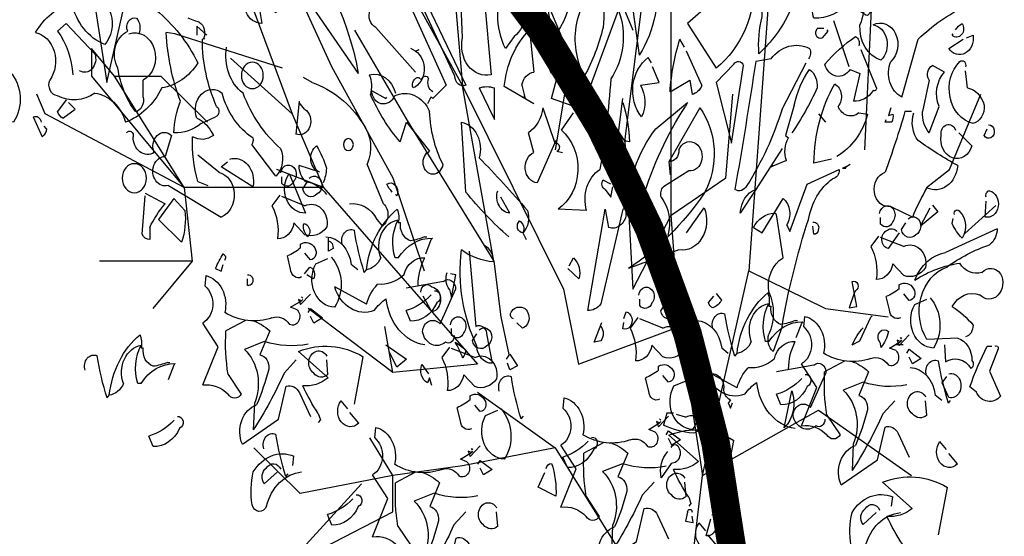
# Model space of a CAD drawing. Header units: metres. Extents: x 104013 to 108981, y 427946 to 428479.
# Tile 220 of 256: x 108874.555 to 108876.279, y 428219.718 to 428220.623. Entities that reach past the tile are written whole.
import ezdxf

# ---------------------------------------------------------------- set-up
doc = ezdxf.new("R2010")
doc.units = ezdxf.units.M
doc.layers.add('N-WE-GR-BOOM-SD', color=90, linetype='Continuous', lineweight=25)

# ---------------------------------------------------------------- blocks, each defined once
blk = doc.blocks.new('PERENLAAN')
at = {"linetype": 'Continuous', "flags": 128}
for points in [[(0.4307, 6.9815), (0.4307, 8.224), (0.0003, 9.6857), (-0.2189, 10.8226), (0.2115, 10.3922), (0.049, 11.2611)], [(-0.2758, 10.4491), (-0.3245, 9.0929), (-0.1134, 6.6567)], [(5.8445, 9.0069), (6.0638, 10.0301), (5.3573, 8.8445), (5.2517, 8.406), (4.5452, 8.6252), (4.3828, 7.7563), (4.0579, 8.9501), (3.522, 8.7308), (3.0834, 8.6821)], [(1.6245, 9.3609), (1.8356, 9.2553), (1.2996, 8.224), (1.1372, 7.8991), (1.2428, 7.3632)], [(0.7555, 7.4119), (0.5931, 8.5001), (0.3739, 8.8736)], [(3.1918, 8.5488), (2.8101, 7.8504), (2.3797, 7.2008), (2.1604, 6.6567)], [(-0.9255, 7.3632), (-0.9742, 8.224), (-1.5183, 8.5001)], [(0.8611, 8.3864), (0.6987, 8.0616)], [(2.3229, 8.3864), (1.8925, 7.7367)], [(1.9493, 8.2808), (1.8925, 7.7367)], [(3.3542, 8.1753), (3.0862, 7.5743), (3.5166, 7.8991)], [(-0.7062, 8.1184), (-0.8118, 7.8504)], [(2.6477, 8.0616), (2.2741, 7.5256)], [(3.6832, 8.0324), (3.7524, 8.0862), (3.7524, 8.0324)], [(4.3287, 7.7936), (4.4911, 7.956), (4.4911, 7.7936), (3.8414, 7.1439), (4.8159, 7.5743), (4.8728, 7.688)], [(1.1372, 7.8991), (0.7555, 7.4119), (0.6987, 6.5511), (0.4307, 6.9815)], [(2.8669, 7.1439), (3.8414, 7.1439), (4.3287, 7.7936), (4.0039, 7.7936), (3.679, 7.5256)], [(1.6732, 6.7135), (1.8925, 7.7367), (1.1859, 6.5511), (1.0804, 6.1126), (0.3739, 6.3318), (0.2115, 5.4629), (-0.1134, 6.6567), (-0.6493, 6.4374), (-1.0879, 6.3887)], [(-1.3559, 7.1439), (-1.3559, 7.1439), (-1.5183, 7.2495), (-1.7375, 7.688)], [(0.3739, 6.3318), (0.4307, 6.9815), (0.049, 7.2008), (0.0003, 7.688)], [(-0.6006, 7.5743), (-0.6493, 7.5256)], [(3.0862, 7.5743), (2.8669, 7.1439), (3.1918, 7.2495)], [(2.2741, 7.5256), (1.6732, 6.7135), (1.6245, 6.3887), (1.5676, 6.1694)], [(-0.7908, 7.2637), (-0.8215, 7.2791)], [(-0.7908, 7.2637), (-0.7677, 7.256), (-0.7908, 7.256), (-0.7908, 7.2637)], [(2.8669, 7.1439), (1.7869, 6.1126), (2.3797, 6.0639), (2.4365, 6.3318)], [(3.8414, 7.1439), (3.7846, 6.7135), (4.4343, 6.7135)], [(-1.6238, 6.8759), (-1.8431, 7.0383)], [(-1.3981, 7.0408), (-1.4365, 7.0023), (-1.3135, 6.9178), (-1.3827, 7.0254)], [(3.7846, 6.7135), (4.0607, 6.4374)], [(3.0113, 6.4987), (3.019, 6.5064), (3.0113, 6.4987)], [(2.3797, 6.0639), (2.9725, 6.4374)], [(2.9729, 6.4141), (2.9575, 6.4372), (2.873, 6.3834), (2.9345, 6.3526), (2.9575, 6.3911)], [(-1.1815, 6.2611), (-1.1738, 6.2687), (-1.1815, 6.2611)], [(-1.1934, 6.2263), (-1.1366, 6.2263)], [(2.4302, 6.2259), (2.2841, 6.1414), (2.3533, 6.0952), (2.4071, 6.1875)], [(-1.2199, 6.1765), (-1.2353, 6.1996), (-1.3199, 6.1457), (-1.2584, 6.115), (-1.2353, 6.1534)], [(1.5846, 6.1414), (1.5615, 6.1721), (1.5077, 6.1029), (1.5615, 6.0799), (1.5769, 6.1183)], [(1.7869, 5.9502), (1.2428, 5.6253), (1.8925, 5.5198), (2.3797, 5.4629), (2.5421, 5.6822)], [(0.3739, 4.326), (0.2115, 5.4629), (-0.6006, 5.8446), (-1.2503, 5.4629)], [(0.5043, 5.7858), (0.512, 5.7935), (0.5043, 5.7858)], [(0.0932, 5.7032), (0.1163, 5.6263), (0.0548, 5.6417), (0.0779, 5.6801)], [(0.4658, 5.7012), (0.4505, 5.7243), (0.3659, 5.6705), (0.4274, 5.6397), (0.4505, 5.6782)], [(1.2428, 5.6253), (0.5842, 4.7413), (0.5232, 0.8967), (0.6453, -1), (0.5232, 0.8967), (0.5232, 0.8967)], [(1.8226, 5.6129), (1.8303, 5.6206), (1.8226, 5.6129)], [(2.3797, 5.4629), (3.0294, 5.3573), (3.3542, 5.6253)], [(1.7842, 5.5284), (1.7688, 5.5514), (1.6843, 5.4976), (1.7458, 5.4669), (1.7688, 5.5053)], [(3.1349, 4.9269), (2.3797, 5.2518), (2.3797, 5.4629)], [(2.599, 5.4142), (3.1349, 4.9269), (3.2973, 4.8701)], [(0, -1), (0.0841, 4.3155), (0.0672, 5.1233), (0.0504, 5.3253), (0.0504, 5.3926)]]:
    blk.add_lwpolyline(points, dxfattribs=at)
for points in [[(3.4679, 9.7928, -0.032425), (3.0451, 9.4853, 0.210526), (2.7069, 9.247, 0.557053), (2.6223, 9.001, -0.431534), (2.7376, 9.0779, 0.015289), (2.3379, 8.5859, 0.162277), (2.3994, 8.5398, -0.030579), (2.7453, 8.9088, -0.355026), (2.7838, 8.8549, -0.161758), (2.6223, 8.632), (2.4686, 8.4706, -0.32045), (2.5455, 8.263, -0.099014), (2.5378, 8.1785, -0.46698), (2.4993, 8.0785), (2.2226, 7.8172)], [(3.3834, 9.7236), (3.1374, 9.4545, -0.63649), (3.0374, 9.2316, 0.04776), (2.8376, 8.9241, 0.639832), (3.0067, 8.9088), (3.0605, 8.9472, -0.689148), (3.2834, 9.1086, 0.369919), (3.1451, 9.001, 0.225418), (3.1528, 8.9011), (3.0298, 8.8396, 0.638885), (3.1835, 8.7319, -0.813461), (3.2143, 8.5244), (2.6223, 7.8095, -0.173706), (3.1835, 8.7089, -0.490295), (3.4833, 8.8549), (3.4141, 8.7319, -0.489075), (3.4833, 8.609), (3.7908, 8.6551), (3.8292, 8.6166)], [(4.1982, 9.5084, -0.203796), (4.2136, 9.3623, 0.5), (4.3366, 9.3316, -0.634598), (4.4673, 9.1394, 0.605972), (4.3827, 8.9472), (4.252, 8.7396, 0.057175), (4.252, 8.4706, 0.421936), (4.5441, 8.4398, -0.582718), (4.5595, 8.363), (4.5211, 8.2784, 0.620148), (4.3827, 7.994), (4.3981, 7.9786, 0.257812), (4.6287, 8.2246, -0.173203), (4.8824, 8.0478, 0.587067), (4.7824, 7.771, -0.514618), (4.7286, 7.6788, -0.232178), (4.4673, 7.6942, 0.29216), (4.252, 7.5251, -0.185837), (3.9983, 7.7249, -0.198715), (3.7447, 7.871, -0.106171), (4.0368, 8.1785, 0.37854), (4.006, 8.2861)], [(1.8536, 8.9779), (1.9843, 9.001, -0.352936), (1.9843, 8.7396, -0.5103), (1.7691, 8.5167), (1.6922, 7.8018, 0.554825), (1.892, 8.017), (1.9151, 8.5013, -0.628204), (1.8613, 8.755, -0.044617), (1.8382, 8.9241, 0.4142), (1.8536, 8.9779, 0.205246), (1.7537, 9.001), (1.623, 9.1932, 0.298126), (1.6845, 8.7858), (1.8536, 8.9779)], [(1.5077, 8.4168, -0.35614), (1.5307, 8.5167, 0.302765), (1.4846, 8.5936), (1.4692, 8.6013), (1.5077, 8.7396, -0.618027), (1.4846, 8.755), (1.5307, 8.8934, -0.499023), (1.4846, 8.3091, 0.420273), (1.5307, 8.0247), (1.5922, 7.9555, 0.254562), (1.5999, 8.3476), (1.5692, 8.3553)], [(2.8068, 8.8703), (2.9836, 8.7319), (2.9068, 8.4936, 0.096893), (2.8068, 8.6781, 0.449585), (2.6146, 8.5398, -0.175735), (2.3533, 8.3783), (2.0074, 7.7403), (2.0996, 7.6634), (2.115, 7.6711), (2.138, 7.6327)], [(1.254, 8.0247, -0.356445), (1.2002, 8.5628, -0.241074), (1.2617, 8.0632)], [(-0.6832, 8.2092, -0.923187), (-0.5679, 8.1323, -0.205933), (-0.8139, 8.2246, 0.618027), (-0.7985, 8.2553, 0.123093), (-0.9215, 8.24, 0.111496), (-0.8907, 8.0939, -0.361099), (-1.0368, 7.8864, -0.656662), (-0.983, 8.0939, 0.887543), (-1.106, 7.8787, -0.427811), (-1.1828, 7.6711), (-1.2982, 8.0093, 0.077148), (-1.6287, 8.2015), (-1.6287, 8.2169), (-1.6671, 8.2169), (-1.3597, 8.1862, -0.386002), (-0.9445, 8.1477, 0.310577), (-0.8754, 8.2092, 0.21463), (-1.0368, 8.2707, -0.608597), (-1.0598, 8.509), (-1.2982, 8.486, 0.236053), (-1.3904, 8.5475), (-1.4288, 8.5321)], [(-0.5448, 8.4552), (-0.5525, 8.4552), (-0.4526, 8.3937, 0.643906), (-0.3987, 8.1708, 0.101837), (-0.1835, 7.9248, 0.105927), (-0.2066, 8.14, 0.22554), (-0.3065, 8.4245, 0.4142), (-0.2758, 8.4936, 0.580322), (-0.4602, 8.4783), (-0.5448, 8.4552)], [(0.9081, 8.3553, -0.523941), (0.8543, 8.4321), (0.862, 8.5551, -0.5), (0.9235, 8.4936, 0.072708), (0.9081, 8.0785, 0.077194), (1.0388, 7.7941, 0.423996), (0.9081, 8.3553)], [(0.7313, 8.3783), (0.6544, 7.9171, -0.216599), (0.5391, 8.4091, -0.447189), (0.762, 8.3553), (0.8081, 8.3399), (0.7774, 8.4552), (0.7467, 8.4168)], [(2.238, 8.4014, -0.535172), (2.2764, 8.3783), (2.2226, 8.2861), (2.1995, 8.3168), (1.869, 7.7403, 0.523941), (1.9459, 7.7941), (2.2072, 8.263)], [(-0.1374, 8.3706, -0.195694), (0.0548, 8.2938), (0.3162, 8.1016), (0.1163, 7.8402, -0.258652), (-0.1528, 8.363)], [(3.1374, 8.2553, -0.632065), (3.1989, 8.1938), (3.1989, 8.1631), (3.2911, 8.2861, -0.680847), (3.3219, 8.2169), (3.2988, 8.1016, 0.580322), (3.4064, 8.2938, 0.820084), (3.1297, 8.2323), (3.122, 8.2169), (3.0989, 8.2323), (3.1374, 8.2553)], [(1.0849, 7.6096), (1.2694, 7.6634), (1.1771, 7.9555, -0.618027), (1.2694, 7.8095), (1.1003, 7.7634), (1.0157, 7.4636), (0.9542, 7.4405, -0.048447), (1.0003, 7.7249), (0.8005, 8.1785, 0.283707), (0.8543, 7.7787, 0.030441), (0.9311, 7.2483, -0.369919), (1.0234, 7.01), (1.2233, 7.0177, -0.550293), (1.2002, 7.4789), (1.1156, 7.5789)], [(-1.5595, 8.0632, 0.099014), (-1.6056, 8.1016, 0.895035), (-1.5365, 8.0324), (-1.5441, 8.0401)], [(3.1528, 7.8402), (3.9061, 8.0401), (3.9676, 8.0478, -0.09053), (3.8677, 7.648, -0.098373), (3.9138, 7.4636, -0.158417), (3.7216, 7.5174), (3.6217, 7.5558, -0.618027), (3.614, 7.6173, 0.124496), (3.7139, 8.0093), (3.6985, 8.017), (3.7062, 8.0093, -0.4142), (3.737, 8.1093), (3.7677, 8.117), (3.8139, 8.1323)], [(4.1598, 8.0401, -0.32518), (4.1752, 8.1323, -0.660995), (4.2367, 8.0555, -0.484589), (4.3058, 7.8402, -0.136536), (4.1828, 7.5865, -0.447098), (4.129, 7.6711), (4.129, 7.771, -0.949951), (4.229, 8.0401)], [(4.621, 7.8018, -0.165222), (4.7286, 8.0555), (4.6671, 8.1016), (4.4673, 7.9248, 0.703232), (4.5749, 7.8249)], [(-0.6371, 8.0708), (-0.5909, 8.0708, -0.236053), (-0.5832, 8.0324, -0.4142), (-0.6294, 8.017), (-0.6678, 8.0555), (-0.6601, 8.0632)], [(1.3924, 7.6327), (1.5999, 7.7326, 0.194931), (1.4231, 8.0632), (1.3924, 7.8172, -0.335129), (1.4769, 7.7403), (1.4539, 7.6634), (1.4616, 7.6788)], [(-1.6364, 8.017), (-1.6825, 8.0324, 0.784103), (-1.5134, 7.9555), (-1.6133, 8.0093)], [(-0.883, 7.9709, -0.4142), (-0.86, 8.0247, -0.068741), (-0.6447, 7.8633, -0.613083), (-0.8215, 7.8325), (-0.8907, 7.8095), (-0.8446, 7.648, -0.248093), (-0.983, 7.7095, -0.618027), (-1.006, 7.7249), (-0.8984, 7.9478)], [(0.3392, 7.9632), (0.37, 8.0093, -0.071396), (0.4392, 7.7019), (0.3008, 7.771), (0.2854, 7.6865, -0.236053), (0.2162, 7.7403), (0.3239, 7.9402)], [(-0.5294, 7.894, -0.369919), (-0.5371, 7.9555, -0.322647), (-0.2681, 7.894), (-0.1604, 7.8787, 0.00798), (-0.0144, 7.133, -0.4142), (-0.0989, 7.1561, -0.077515), (-0.3449, 7.6019), (-0.5141, 7.871)], [(2.0996, 7.7019, 0.4142), (2.1304, 7.7787, -0.819794), (2.1765, 7.771), (2.1995, 7.7864, -0.566177), (2.238, 7.7249, -0.644958), (2.2226, 7.9402), (2.1995, 7.9478), (2.2226, 7.9402), (2.2533, 7.9555)], [(3.5448, 7.9632, -0.310577), (3.4295, 7.6942, -0.122925), (3.1681, 7.3713, 0.363174), (3.1989, 7.2099), (3.368, 7.3944, -0.236053), (3.3603, 7.4328, 0.191803), (3.5756, 7.6942, -0.770874), (3.7524, 7.5481, 0.162277), (3.6524, 7.4712), (3.637, 7.4482, 0.265564), (3.7831, 7.4405, -0.095016), (3.7447, 7.1791), (3.6755, 7.1561)], [(-1.6287, 7.8479, -0.780762), (-1.5903, 7.8787, -0.63501), (-1.6825, 7.5174, -0.403961), (-1.7594, 7.625, -0.290024), (-1.6441, 7.7249), (-1.6287, 7.8249)], [(0.0087, 7.4021), (-0.0759, 7.8556, -0.561981), (-0.0067, 7.8633), (0.1163, 7.7557), (0.0087, 7.4021)], [(0.5698, 7.871), (0.5929, 7.9017, -0.480316), (0.639, 7.5558, -0.290115), (0.6467, 7.7403), (0.516, 7.7557), (0.5622, 7.8479)], [(-1.375, 7.4636), (-1.4442, 7.6173, 0.335037), (-1.4826, 7.8172), (-1.3981, 7.8556, -0.5), (-1.375, 7.771), (-1.3289, 7.5865, -0.220596), (-1.375, 7.4636)], [(-0.4141, 7.4636, -0.047333), (-0.5909, 7.7249, -0.291199), (-0.5371, 7.8325, -0.104111), (-0.4295, 7.625), (-0.368, 7.4482), (-0.3911, 7.4328, -0.257767), (-0.3757, 7.3021), (-0.2681, 7.2637), (-0.2834, 7.2714)], [(5.0592, 7.8172, 0.392609), (5.0361, 7.5251, 0.592926), (5.1668, 7.7787), (5.0822, 7.8095)], [(2.361, 7.6942, -0.384506), (2.5455, 7.8018, 0.195877), (2.5378, 7.6865, -0.073074), (2.3302, 7.4097), (2.2841, 7.5251), (2.1227, 7.3559, -1.743393), (2.0304, 7.2791, 0.124786), (2.1227, 7.5865, -0.390579), (2.3687, 7.6788, 0.76149), (2.5301, 7.7095), (2.4302, 7.6634), (2.4225, 7.6711)], [(2.6838, 7.0484, 0.295853), (2.4917, 6.9562), (2.4532, 6.9178, -0.531342), (2.4455, 7.0484), (2.5608, 7.2791, -0.321411), (2.5916, 7.5174, -0.165146), (2.9452, 7.7557), (3.0067, 7.7864)], [(-0.6909, 7.3098), (-0.5679, 7.2867, 0.145935), (-0.7139, 7.748, 0.523941), (-0.737, 7.6173, -0.45993), (-0.883, 7.5789), (-0.9445, 7.5712, 0.199142), (-0.7293, 7.3252)], [(1.6768, 7.5558), (1.6691, 7.5404), (1.6691, 7.7249, -0.145767), (1.7767, 7.7249), (1.6768, 7.5558)], [(0.7697, 7.6404, 0.077118), (0.7236, 7.4097, 0.267303), (0.8005, 7.4636), (0.7697, 7.6634)], [(3.0374, 7.648), (3.0605, 7.4559, -0.940643), (2.999, 7.6019), (3.0374, 7.6404)], [(4.6671, 7.6557), (4.7286, 7.5865, -0.199997), (4.6902, 7.5481), (4.6056, 7.6019), (4.6518, 7.6404)], [(-1.252, 7.5865), (-1.2059, 7.5865, 0.014771), (-1.0675, 7.2329, -0.94693), (-1.106, 7.0331), (-1.2597, 6.9716, 0.033691), (-1.3597, 7.1407, -0.489075), (-1.5749, 7.2714, 0.024368), (-1.2982, 7.4174, 0.28447), (-1.2674, 7.5789)], [(-1.106, 7.6096), (-1.0906, 7.5635), (-1.1213, 7.5712, 0.162277), (-1.1137, 7.5251), (-1.0675, 7.5251), (-1.0752, 7.5404)], [(0.3239, 6.8793), (0.2009, 7.0254, 0.598862), (0.3777, 6.7794), (0.7313, 6.6718, -0.099014), (0.2009, 7.1099, -0.340195), (0.2316, 7.6096), (0.4468, 7.2944), (0.4392, 7.2176)], [(0.3315, 7.6173, -0.076447), (0.6313, 7.0792), (0.5545, 7.01, 0.704712), (0.6006, 6.9946, -0.30159), (0.7697, 7.0177), (0.9235, 6.4642, 0.21463), (1.0157, 6.4258), (0.8927, 7.0177), (0.8696, 6.9101, -0.445358), (0.7467, 6.9869, 0.17659), (0.5391, 7.4866), (0.3162, 7.6404), (0.3315, 7.6173)], [(1.2386, 7.4174), (1.3693, 7.1714, 0.819794), (1.3924, 7.3482), (1.4308, 7.4636, -0.236053), (1.3309, 7.6096), (1.2463, 7.4021, 1), (1.2309, 7.3559), (1.1925, 7.3482)], [(4.8439, 7.5251, -0.5), (4.8978, 7.5558), (4.8363, 7.4405, -0.236053), (4.8055, 7.4866), (4.8209, 7.502)], [(-1.7901, 7.5097, 1.704361), (-1.7594, 7.4482), (-1.7824, 7.4866)], [(-1.5595, 7.4789, -0.909286), (-1.4596, 7.4482, -0.934128), (-1.6748, 7.3867), (-1.5826, 7.4636)], [(1.5692, 6.8563, 0.04184), (1.869, 7.1176), (1.8997, 7.5251, 0.468109), (1.7767, 7.3175, 0.018356), (1.4385, 7.01, 0.326645), (1.4692, 6.8793, -0.4142), (1.4923, 6.9485, -0.741867), (1.4692, 6.8793), (1.4462, 6.8409)], [(4.2443, 7.4636, 0.80217), (4.1982, 7.4405, -0.574356), (4.0522, 7.3482, 0.795502), (3.9292, 7.4482), (3.9753, 7.3252, -1.140289), (3.9522, 7.1561), (3.5832, 6.9716, -0.765594), (3.5986, 7.2329), (3.7447, 7.3329)], [(-0.3449, 7.3713), (-0.1604, 7.133), (-0.0528, 6.9946, 0.315536), (-0.1604, 7.133)], [(0.4468, 7.2944, -0.449051), (0.3777, 7.3636, 1.901016), (0.3085, 7.2406), (0.4853, 7.1484, -0.302765), (0.5007, 7.0869, 0.271484), (0.4545, 6.864)], [(2.8683, 7.1714, -0.108093), (2.8453, 7.256, -0.070297), (2.9144, 7.3867, -0.669678), (2.8914, 7.2329), (3.0374, 7.2714, -0.21463), (2.9913, 7.1791, 0.18692), (2.8453, 7.1023)], [(3.5217, 7.3098, 0.572403), (3.3603, 7.1484), (3.5832, 7.2637), (3.5371, 7.2944)], [(-0.2911, 6.9946, -0.262878), (-0.1451, 6.9101), (-0.2066, 6.8793), (-0.3526, 7.0792, 0.441696), (-0.3757, 6.9254, 0.062256), (-0.3987, 6.887), (-0.5217, 7.1638), (-0.7447, 7.2483, 0.4142), (-0.6985, 7.1945, -0.20488), (-0.5294, 6.9562, -0.042053), (-0.3449, 6.3335), (-0.2834, 6.1875, 0.350769), (-0.2527, 6.2874, -0.250916), (-0.2527, 6.5334, 0.347351), (-0.3526, 6.7333), (-0.3065, 6.9869), (-0.2911, 6.9946)], [(3.1651, 7.229, 1.387421), (3.0728, 7.1829, 0.544022), (3.1574, 7.1675), (3.1574, 7.2059)], [(0.8543, 7.1638), (0.9081, 7.1868, -0.548935), (0.8927, 7.133), (0.8543, 7.0869), (0.8389, 7.1484)], [(2.9652, 7.1982, 1.182175), (2.9114, 7.106, 0.588394), (3.0113, 7.1367), (2.9806, 7.1752)], [(2.9913, 6.9946, 0.646576), (3.1066, 7.2252), (2.9913, 6.9946)], [(-1.7748, 7.0869, 0.535172), (-1.7978, 7.1253, 1), (-1.7671, 6.9716), (-1.7748, 7.0638)], [(1.6461, 7.1253, -0.507782), (1.5615, 6.9946), (1.623, 7.0869)], [(2.384, 7.1176, 0.099014), (2.4225, 7.1638, 0.777771), (2.3533, 7.0946), (2.361, 7.1023)], [(3.1728, 7.0983), (3.2266, 7.0368, 0.185669), (3.1881, 6.8446, -0.373596), (3.0728, 6.9369), (2.996, 6.8677, -0.302765), (2.8422, 6.9138, -0.609818), (2.996, 7.0368), (3.1574, 7.0906)], [(3.86, 6.8255, -0.133911), (3.8369, 7.01), (3.9138, 7.0792), (4.0214, 6.9562), (3.86, 6.8255)], [(4.1137, 7.1099), (3.9753, 7.0484, -0.069427), (4.0829, 6.9101), (4.0829, 6.8409, 0.276978), (4.1367, 6.8716), (4.1137, 7.0946)], [(-1.5518, 6.9869, 0.926025), (-1.5903, 7.0023, 0.396576), (-1.6056, 6.8486, 0.099014), (-1.5365, 6.9331), (-1.5441, 6.9639)], [(-1.0278, 6.9913, 1.387421), (-1.12, 6.9452, 0.544022), (-1.0355, 6.9298), (-1.0355, 6.9683)], [(2.1497, 6.7559), (2.1113, 6.8404), (2.1036, 6.8481, -0.240921), (2.3419, 6.7328), (2.3649, 6.7328, 0.236053), (2.3419, 6.9557, -0.5), (2.4649, 6.7328, 0.236053), (2.5648, 6.6636, 0.211075), (2.3496, 7.0172, 0.162277), (2.3419, 6.9404), (2.3265, 6.9404, -0.383194), (2.2573, 6.8327, -0.056625), (2.1574, 6.8558), (2.142, 6.8558)], [(-1.2276, 6.9606, 1.182175), (-1.2814, 6.8683, 0.588394), (-1.1815, 6.8991), (-1.2123, 6.9375)], [(-1.4826, 6.2259), (-1.4903, 6.126, 0.383194), (-1.6671, 6.0875, -0.566177), (-1.6748, 6.1337, -0.347336), (-1.5749, 6.2643), (-1.3597, 6.2567, 0.522125), (-1.498, 6.6795, 0.062256), (-1.7978, 6.8101, -0.259125), (-1.8516, 6.9024), (-1.4903, 6.764, -0.262924), (-1.2751, 6.6026, 0.097885), (-1.5903, 6.7025, -0.315216), (-1.744, 6.6487, 0.4142), (-1.8747, 6.641, 0.882782), (-1.7286, 6.518, -0.333328), (-1.5365, 6.4488, 0.076187), (-1.6825, 6.3412, 0.369919), (-1.6287, 6.272)], [(-1.1521, 6.887, -0.343094), (-1.0829, 6.8947, -0.795502), (-1.0906, 6.7871), (-1.1675, 6.8793)], [(-0.5602, 6.9408, 0.632828), (-0.5986, 6.8947, 0.4142), (-0.5679, 6.8716), (-0.5602, 6.9178)], [(2.7339, 6.8097, 0.651581), (2.6494, 6.8942, -0.045349), (2.5802, 6.6482), (2.5648, 6.6636)], [(2.999, 6.9331, 0.355026), (2.9606, 6.8793), (2.9759, 6.8563, 0.226822), (3.0067, 6.9254), (2.999, 6.9331)], [(-1.0201, 6.8607), (-0.9663, 6.7992, 0.185669), (-1.0047, 6.607, -0.373596), (-1.12, 6.6992), (-1.1969, 6.63, -0.302765), (-1.3506, 6.6762, -0.609818), (-1.1969, 6.7992), (-1.0355, 6.853)], [(2.6263, 6.6636), (2.6724, 6.6944, -0.365204), (2.8492, 6.8558)], [(2.8299, 6.8332, 0.386597), (2.7991, 6.7871), (2.8299, 6.7717), (2.8299, 6.8486)], [(1.8459, 6.7717), (1.7998, 6.3335, 0.580322), (1.7229, 6.2797), (1.6845, 6.1183, 0.4142), (1.7921, 6.2182, 0.166153), (1.8997, 6.7794, -0.124161), (1.6768, 6.7102, -0.300507), (1.746, 6.8101)], [(3.019, 6.6217, 0.535172), (3.0959, 6.6678), (3.119, 6.7447, -0.069427), (3.0267, 6.7908), (3.0267, 6.8139, 0.38205), (2.9268, 6.7908, 0.608597), (2.9575, 6.7216), (2.996, 6.7601)], [(1.1464, 6.6871), (1.1156, 6.7333, 0.32045), (1.0772, 6.6103), (1.1541, 6.6718)], [(2.2035, 6.5714, 0.143021), (2.1574, 6.7328, -0.358047), (2.3034, 6.6329, 0.172546), (2.4879, 6.5791, -0.123093), (2.5648, 6.4638), (2.7877, 6.5637, -0.40274), (2.511, 6.4253, 0.082748), (2.4264, 6.4945, -0.343094), (2.1574, 6.2254)], [(2.8115, 6.737, 0.392609), (2.7884, 6.4449, 0.592926), (2.9191, 6.6986), (2.8345, 6.7293)], [(3.5602, 6.7179, -0.580322), (3.5679, 6.7563, -0.062256), (3.6217, 6.6718), (3.5832, 6.6564), (3.5679, 6.6948)], [(2.999, 6.641), (2.9606, 6.6795, 0.535172), (2.9375, 6.6103), (2.9836, 6.6333)], [(1.9997, 6.6487, -0.292984), (1.9843, 6.5488), (1.9689, 6.5027), (1.9382, 6.6333), (1.9766, 6.641)], [(3.4111, 6.368), (3.5494, 6.3065, -0.062256), (3.5341, 6.0528), (3.4418, 5.9375, 0.511307), (3.5341, 5.9375, -0.211151), (3.7109, 5.9913), (3.6033, 6.2143), (3.7109, 6.3526, -0.569229), (3.6955, 6.5679), (3.6878, 6.6294, 0.435181), (3.5571, 6.4141, -0.191376), (3.2266, 6.3834, 0.32045), (3.1036, 6.3449, -0.867294), (3.0498, 6.4295), (3.0959, 6.4449), (3.019, 6.4833), (3.0113, 6.491), (3.019, 6.4833), (3.0421, 6.491), (3.0267, 6.4603), (2.9575, 6.5218)], [(3.3987, 6.6333, 1.25), (3.3987, 6.5718), (3.3987, 6.6103)], [(-1.1738, 6.384, 0.535172), (-1.0969, 6.4302), (-1.0739, 6.507, -0.069427), (-1.1661, 6.5532), (-1.1661, 6.5762, 0.38205), (-1.2661, 6.5532, 0.608597), (-1.2353, 6.484), (-1.1969, 6.5224)], [(-0.8523, 6.5334), (-0.8139, 6.4412), (-0.8677, 6.4488), (-0.8369, 6.5949, 1), (-0.86, 6.5411), (-0.8523, 6.5334)], [(0.658, 6.5161, 1.387421), (0.5658, 6.4699, 0.544022), (0.6503, 6.4546), (0.6503, 6.493)], [(1.9498, 6.2793, 0.566177), (2.0113, 6.2408, 0.534058), (2.1728, 6.3023, 0.630219), (2.0498, 6.3484), (1.9421, 6.5483, -0.679398), (2.0267, 6.5944), (2.2881, 6.556)], [(2.1842, 6.5334, 0.663971), (2.1073, 6.5641, 0.84346), (2.1073, 6.4181), (2.1688, 6.5103)], [(-1.3814, 6.4994, 0.392609), (-1.4044, 6.2072, 0.592926), (-1.2738, 6.4609), (-1.3583, 6.4917)], [(-0.445, 6.2677), (-0.4834, 6.3522), (-0.4911, 6.3599, -0.240921), (-0.2528, 6.2446), (-0.2298, 6.2446, 0.236053), (-0.2528, 6.4675, -0.5), (-0.1298, 6.2446, 0.236053), (-0.0299, 6.1754, 0.211075), (-0.2451, 6.529, 0.162277), (-0.2528, 6.4522), (-0.2682, 6.4522, -0.383194), (-0.3374, 6.3445, -0.056625), (-0.4373, 6.3676), (-0.4527, 6.3676)], [(0.1163, 6.5257), (0.0779, 6.4873, 0.162277), (0.1394, 6.4412, 0.265564), (0.1701, 6.4719), (0.1317, 6.5103)], [(0.4582, 6.4853, 1.182175), (0.4043, 6.3931, 0.588394), (0.5043, 6.4238), (0.4735, 6.4623)], [(2.0882, 6.5406, 0.926025), (2.0728, 6.4714, 0.286789), (2.2573, 6.3638), (2.2881, 6.4253, -0.120178), (2.1113, 6.5176)], [(1.5343, 6.3772, 0.4142), (1.5573, 6.4079, 0.302765), (1.4882, 6.4464, 0.867294), (1.4728, 6.3234), (1.5112, 6.3541)], [(-0.7818, 6.1304), (-0.6434, 6.0689, -0.062256), (-0.6588, 5.8152), (-0.751, 5.6999, 0.511307), (-0.6588, 5.6999, -0.211151), (-0.482, 5.7537), (-0.5896, 5.9766), (-0.482, 6.115, -0.569229), (-0.4973, 6.3302), (-0.505, 6.3917, 0.435181), (-0.6357, 6.1765, -0.191376), (-0.9663, 6.1457, 0.32045), (-1.0893, 6.1073, -0.867294), (-1.1431, 6.1919), (-1.0969, 6.2072), (-1.1738, 6.2457), (-1.1815, 6.2534), (-1.1738, 6.2457), (-1.1508, 6.2534), (-1.1661, 6.2226), (-1.2353, 6.2841)], [(-0.9138, 6.3258, -0.089432), (-0.8369, 6.2259), (-0.8907, 6.249), (-0.9676, 6.3873), (-0.9753, 6.395)], [(0.1392, 6.3215, 0.651581), (0.0547, 6.406, -0.045349), (-0.0145, 6.16), (-0.0299, 6.1754)], [(0.6657, 6.3854), (0.7195, 6.3239, 0.185669), (0.6811, 6.1317, -0.373596), (0.5658, 6.2239), (0.4889, 6.1548, -0.302765), (0.3352, 6.2009, -0.609818), (0.4889, 6.3239), (0.6503, 6.3777)], [(0.762, 6.3797), (0.7467, 6.4181, 1.044418), (0.7697, 6.3182), (0.762, 6.3566)], [(1.9764, 6.3432, 1.387421), (1.8841, 6.2971, 0.544022), (1.9687, 6.2817), (1.9687, 6.3202)], [(0.0316, 6.1754), (0.0777, 6.2062, -0.365204), (0.2545, 6.3676)], [(0.9235, 6.3335, 0.388977), (0.9235, 6.249), (0.9696, 6.2413), (0.9158, 6.3566)], [(1.7765, 6.3125, 1.182175), (1.7227, 6.2202, 0.588394), (1.8226, 6.251), (1.7919, 6.2894)], [(3.365, 6.368, 0.100235), (3.242, 6.3065), (3.3111, 6.1681, 0.4142), (3.2496, 6.0836, 0.044708), (3.3342, 5.876, -0.471497), (3.4341, 5.6454), (3.1805, 5.7915), (3.1266, 5.9836, 0.343094), (3.0344, 5.9452), (2.9575, 5.8068)], [(-1.0368, 6.2105, -0.135742), (-1.0906, 6.3028, -0.947861), (-1.0291, 6.2413), (-1.0368, 6.2105)], [(3.9507, 6.0236), (3.9123, 6.1081), (3.9046, 6.1158, -0.240921), (4.1429, 6.0005), (4.166, 6.0005, 0.236053), (4.1429, 6.2234, -0.5), (4.2659, 6.0005, 0.236053), (4.3658, 5.9313, 0.211075), (4.1506, 6.2849, 0.162277), (4.1429, 6.2081), (4.1275, 6.2081, -0.383194), (4.0583, 6.1004, -0.056625), (3.9584, 6.1235), (3.943, 6.1235)], [(-1.8363, 6.2182, 0.618027), (-1.8593, 6.2028), (-1.7978, 6.0722), (-1.8747, 5.9261, 0.492645), (-1.7056, 5.9492), (-1.6595, 5.9799, 0.039658), (-1.7824, 6.2182), (-1.8132, 6.2182)], [(-0.3912, 6.0832, 0.143021), (-0.4373, 6.2446, -0.358047), (-0.2912, 6.1447, 0.172546), (-0.1068, 6.0909, -0.123093), (-0.0299, 5.9755), (0.193, 6.0755, -0.40274), (-0.0837, 5.9371, 0.082748), (-0.1683, 6.0063, -0.343094), (-0.4373, 5.7372)], [(1.9841, 6.2126), (2.0379, 6.1511, 0.185669), (1.9995, 5.9589, -0.373596), (1.8841, 6.0511), (1.8073, 5.9819, -0.302765), (1.6535, 6.0281, -0.609818), (1.8073, 6.1511), (1.9687, 6.2049)], [(1.9459, 6.2413, 0.062256), (1.869, 6.1952, 0.133911), (1.892, 6.149, -0.040466), (1.9459, 6.2413)], [(2.6494, 5.8795), (2.5879, 6.1563, -0.198578), (3.0414, 6.187), (2.8339, 6.0333, 0.173447), (3.0107, 5.9871, -0.044205), (2.903, 5.8257), (2.8877, 5.7873), (2.903, 5.7719)], [(2.9729, 6.2296, 0.105667), (3.2804, 6.245), (3.4188, 6.1989, 0.355026), (3.3496, 5.8837), (3.3573, 5.73, -0.043289), (3.142, 6.0605), (3.0575, 6.1374)], [(2.8422, 6.1605, -1.247314), (2.9345, 6.0605, -0.380188), (2.8345, 6.0528), (2.8422, 6.1374)], [(4.5349, 6.0774, 0.651581), (4.4504, 6.1619, -0.045349), (4.3812, 5.9159), (4.3658, 5.9313)], [(-1.3565, 6.0469, 0.651581), (-1.4411, 6.1314, -0.045349), (-1.5103, 5.8854), (-1.5256, 5.9008)], [(-1.4641, 5.9008), (-1.418, 5.9315, -0.365204), (-1.2412, 6.093)], [(-0.8279, 6.1304, 0.100235), (-0.9509, 6.0689), (-0.8817, 5.9305, 0.4142), (-0.9432, 5.8459, 0.044708), (-0.8586, 5.6384, -0.471497), (-0.7587, 5.4078), (-1.0124, 5.5538), (-1.0662, 5.746, 0.343094), (-1.1584, 5.7076), (-1.2353, 5.5692)], [(-0.6449, 5.7911, 0.566177), (-0.5834, 5.7526, 0.534058), (-0.4219, 5.8141, 0.630219), (-0.5449, 5.8602), (-0.6525, 6.0601, -0.679398), (-0.568, 6.1062), (-0.3066, 6.0678)], [(0.512, 5.9088, 0.535172), (0.5888, 5.9549), (0.6119, 6.0318, -0.069427), (0.5197, 6.0779), (0.5197, 6.101, 0.38205), (0.4197, 6.0779, 0.608597), (0.4505, 6.0087), (0.4889, 6.0471)], [(2.1073, 5.9876), (2.1227, 6.0337), (2.138, 6.003, 0.4142), (2.1765, 6.1106), (2.1304, 6.0568)], [(-1.5134, 6.0568, 1.222214), (-1.5134, 5.9184), (-1.4673, 6.003), (-1.498, 6.0414)], [(-0.5065, 6.0524, 0.926025), (-0.5219, 5.9832, 0.286789), (-0.3374, 5.8756), (-0.3066, 5.9371, -0.120178), (-0.4834, 6.0294)], [(0.1086, 5.9415, 0.310577), (0.1855, 6.0491, 0.566177), (0.0625, 5.9722, -0.312363), (0.0164, 5.903), (0.0317, 5.8877), (0.0164, 5.8569), (0.001, 5.8877)], [(1.635, 5.9553, 0.651581), (1.5504, 6.0399, -0.045349), (1.4813, 5.7939), (1.4659, 5.8093)], [(-1.2199, 5.992, 0.105667), (-0.9125, 6.0074), (-0.7741, 5.9612, 0.355026), (-0.8433, 5.6461), (-0.8356, 5.4923, -0.043289), (-1.0508, 5.8229), (-1.1354, 5.8998)], [(0.3044, 6.0241, 0.392609), (0.2813, 5.732, 0.592926), (0.412, 5.9856), (0.3275, 6.0164)], [(-1.3506, 5.9228, -1.247314), (-1.2584, 5.8229, -0.380188), (-1.3583, 5.8152), (-1.3506, 5.8998)], [(-0.4141, 5.9569, 0.337173), (-0.3603, 5.7416), (-0.4141, 5.9569)], [(0.2009, 5.903), (0.2547, 5.9261, -0.236053), (0.2777, 5.8877, -0.199295), (0.1701, 5.8415), (0.1701, 5.8877), (0.1778, 5.8877)], [(1.8303, 5.7359, 0.535172), (1.9072, 5.7821), (1.9303, 5.8589, -0.069427), (1.838, 5.9051), (1.838, 5.9281, 0.38205), (1.7381, 5.9051, 0.608597), (1.7688, 5.8359), (1.8073, 5.8743)], [(0.904, 5.6551), (1.0424, 5.5936, -0.062256), (1.027, 5.3399), (0.9348, 5.2246, 0.511307), (1.027, 5.2246, -0.211151), (1.2038, 5.2784), (1.0962, 5.5013), (1.2038, 5.6397, -0.569229), (1.1884, 5.855), (1.1808, 5.9165, 0.435181), (1.0501, 5.7012, -0.191376), (0.7195, 5.6705, 0.32045), (0.5965, 5.632, -0.867294), (0.5427, 5.7166), (0.5888, 5.732), (0.512, 5.7704), (0.5043, 5.7781), (0.512, 5.7704), (0.535, 5.7781), (0.5197, 5.7473), (0.4505, 5.8088)], [(2.6962, 5.853), (2.7423, 5.8991, -0.939438), (2.6193, 5.7684), (2.6808, 5.8299)], [(0.4161, 5.8262), (0.4622, 5.8262), (0.4853, 5.757, -0.078461), (0.2777, 5.7109, -0.336868), (0.2162, 5.7647, -0.442368), (0.3315, 5.8031), (0.393, 5.8185)], [(1.6228, 5.8513, 0.392609), (1.5997, 5.5591, 0.592926), (1.7304, 5.8128), (1.6458, 5.8436)], [(3.8892, 5.8083, 0.926025), (3.8738, 5.7391, 0.286789), (4.0583, 5.6315), (4.0891, 5.693, -0.120178), (3.9123, 5.7853)], [(0.0547, 5.3913), (-0.0068, 5.6681, -0.198578), (0.4467, 5.6988), (0.2392, 5.5451, 0.173447), (0.416, 5.4989, -0.044205), (0.3084, 5.3375), (0.293, 5.2991), (0.3084, 5.2837)], [(2.2224, 5.4823), (2.3608, 5.4208, -0.062256), (2.3454, 5.1671), (2.2531, 5.0518, 0.511307), (2.3454, 5.0518, -0.211151), (2.5222, 5.1056), (2.4146, 5.3285), (2.5222, 5.4669, -0.569229), (2.5068, 5.6821), (2.4991, 5.7436, 0.435181), (2.3684, 5.5284, -0.191376), (2.0379, 5.4976, 0.32045), (1.9149, 5.4592, -0.867294), (1.8611, 5.5438), (1.9072, 5.5591), (1.8303, 5.5976), (1.8226, 5.6053), (1.8303, 5.5976), (1.8534, 5.6053), (1.838, 5.5745), (1.7688, 5.636)], [(3.2834, 5.6197, 0.651581), (3.1988, 5.7042, -0.045349), (3.1296, 5.4582), (3.1143, 5.4736)], [(-1.4967, 5.6153), (-1.4506, 5.6614, -0.939438), (-1.5736, 5.5308), (-1.5121, 5.5923)], [(0.4315, 5.6263, 0.4142), (0.393, 5.6417, 0.749268), (0.4315, 5.5341), (0.5007, 5.4495, 0.276978), (0.4545, 5.6032)], [(0.8579, 5.6551, 0.100235), (0.7349, 5.5936), (0.8041, 5.4552, 0.4142), (0.7426, 5.3707, 0.044708), (0.8271, 5.1631, -0.471497), (0.9271, 4.9325), (0.6734, 5.0785), (0.6196, 5.2707, 0.343094), (0.5273, 5.2323), (0.4505, 5.0939)], [(0.9893, 5.6863, 0.926025), (0.9739, 5.6171, 0.286789), (1.1584, 5.5095), (1.1891, 5.571, -0.120178), (1.0123, 5.6632)], [(3.0805, 5.5224), (3.0728, 5.5762, -0.333328), (3.3573, 5.484, -0.121552), (3.365, 5.2918, -0.690201), (3.265, 5.2841, 0.310577), (3.019, 5.484)], [(0.0394, 5.5264), (0.0241, 5.3803, -0.133911), (-0.0221, 5.4034), (0.0241, 5.4956)], [(0.4658, 5.5167, 0.105667), (0.7733, 5.5321), (0.9117, 5.486, 0.355026), (0.8425, 5.1708), (0.8502, 5.0171, -0.043289), (0.635, 5.3476), (0.5504, 5.4245)], [(1.3078, 5.5033, 0.343094), (1.2694, 5.5341, 0.112915), (1.2386, 5.3419), (1.3616, 5.3957), (1.3155, 5.4802)], [(3.1651, 5.4993, -0.568253), (3.265, 5.507, -0.489075), (3.2804, 5.4148), (3.1881, 5.484)], [(0.3352, 5.4475, -1.247314), (0.4274, 5.3476, -0.380188), (0.3275, 5.3399), (0.3352, 5.4245)], [(2.1763, 5.4823, 0.100235), (2.0533, 5.4208), (2.1224, 5.2824, 0.4142), (2.061, 5.1978, 0.044708), (2.1455, 4.9903, -0.471497), (2.2454, 4.7597), (1.9918, 4.9057), (1.938, 5.0979, 0.343094), (1.8457, 5.0595), (1.7688, 4.9211)], [(-1.4411, 5.1167), (-1.5026, 5.3934, -0.198578), (-1.049, 5.4242), (-1.2566, 5.2704, 0.173447), (-1.0798, 5.2243, -0.044205), (-1.1874, 5.0629), (-1.2028, 5.0245), (-1.1874, 5.0091)], [(-1.1123, 5.2848), (-1.12, 5.3386, -0.333328), (-0.8356, 5.2463, -0.121552), (-0.8279, 5.0542, -0.690201), (-0.9278, 5.0465, 0.310577), (-1.1738, 5.2463)], [(1.7842, 5.3439, 0.105667), (2.0917, 5.3593), (2.2301, 5.3131, 0.355026), (2.1609, 4.998), (2.1686, 4.8442, -0.043289), (1.9533, 5.1748), (1.8688, 5.2516)], [(2.6377, 5.3506, 0.926025), (2.6223, 5.2814, 0.286789), (2.8068, 5.1738), (2.8375, 5.2353, -0.120178), (2.6607, 5.3276)], [(-1.0278, 5.2617, -0.568253), (-0.9278, 5.2694, -0.489075), (-0.9125, 5.1772), (-1.0047, 5.2463)], [(1.6535, 5.2747, -1.247314), (1.7458, 5.1748, -0.380188), (1.6458, 5.1671), (1.6535, 5.2516)], [(0.147, 5.2343, 0.804886), (0.1163, 5.1728, 0.455139), (0.1855, 5.1113), (0.1547, 5.2112)], [(0.2854, 5.2496, -1), (0.3162, 5.2496), (0.3315, 5.1958), (0.2777, 5.1881), (0.2854, 5.2266)], [(0.1891, 5.14), (0.2352, 5.1862, -0.939438), (0.1122, 5.0555), (0.1737, 5.117)]]:
    blk.add_lwpolyline(points, format="xyb", dxfattribs=at)
at = {"linetype": 'Continuous'}
for centre, radius in [((3.3642, 7.7979), 0.0769), ((2.6915, 7.3944), 0.0346), ((4.1905, 7.1983), 0.0846)]:
    blk.add_circle(centre, radius, dxfattribs=at)

msp = doc.modelspace()

# ---------------------------------------------------------------- linework, layer by layer
at = {"const_width": 0.05, "flags": 128}
msp.add_lwpolyline([(108875.8036, 428217.8883), (108875.8036, 428219.6883, 0.9), (108871.8036, 428219.6883), (108871.8036, 428217.8883)], format="xyb", dxfattribs=at)

# ---------------------------------------------------------------- block references
at = {"layer": 'N-WE-GR-BOOM-SD', "xscale": -0.25, "yscale": 0.3, "zscale": 0.5}
msp.add_blockref('PERENLAAN', (108875.8036, 428218.1859), dxfattribs=at)

doc.saveas('drawing.dxf')
